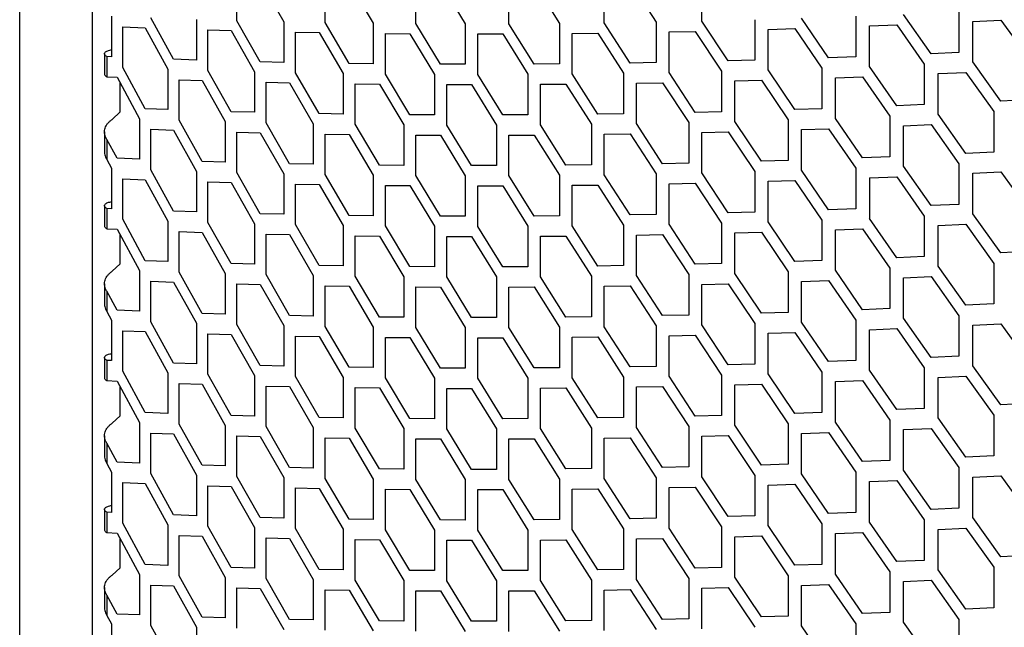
# Model space of a CAD drawing. Header units: millimetres. Extents: x 26293 to 29282, y 1612 to 3704.
# Tile 35 of 48: x 28422 to 28534, y 3091 to 3159. Entities that reach past the tile are written whole.
import ezdxf

# ---------------------------------------------------------------- set-up
doc = ezdxf.new("R2010")
doc.units = ezdxf.units.MM
doc.layers.add('1', color=7, linetype='Continuous')
doc.layers.add('5', color=251, linetype='Continuous')

msp = doc.modelspace()

# ---------------------------------------------------------------- linework, layer by layer
at = {"layer": '1'}
for p, q in [((28422.377, 2655.864), (28422.377, 3370.174)), ((28430.601, 2650.803), (28430.601, 3359.16))]:
    msp.add_line(p, q, dxfattribs=at)
at = {"layer": '5'}
for p, q in [((28446.935, 3159.363), (28446.935, 3163.946)), ((28449.573, 3163.878), (28452.23, 3159.235)), ((28456.926, 3159.145), (28456.926, 3163.728)), ((28459.635, 3163.687), (28462.364, 3159.071)), ((28467.183, 3159.03), (28467.183, 3163.612)), ((28469.962, 3163.599), (28472.761, 3159.01)), ((28477.702, 3159.018), (28477.702, 3163.601)), ((28480.551, 3163.616), (28483.418, 3159.056)), ((28488.48, 3159.115), (28488.48, 3163.697)), ((28491.397, 3163.741), (28494.333, 3159.211)), ((28499.513, 3159.321), (28499.513, 3163.904)), ((28432.766, 3159.862), (28432.766, 3155.28)), ((28516.92, 3159.858), (28516.92, 3155.275)), ((28525.451, 3155.628), (28522.333, 3160.075)), ((28528.586, 3160.354), (28528.586, 3155.772)), ((28439.778, 3155.004), (28437.211, 3159.681)), ((28442.363, 3159.499), (28442.363, 3154.917)), ((28449.573, 3154.713), (28446.935, 3159.363)), ((28452.23, 3159.235), (28452.23, 3154.652)), ((28459.635, 3154.522), (28456.926, 3159.145)), ((28462.364, 3159.071), (28462.364, 3154.488)), ((28469.962, 3154.434), (28467.183, 3159.03)), ((28472.761, 3159.01), (28472.761, 3154.428)), ((28480.551, 3154.451), (28477.702, 3159.018)), ((28483.418, 3159.056), (28483.418, 3154.474)), ((28491.397, 3154.577), (28488.48, 3159.115)), ((28494.333, 3159.211), (28494.333, 3154.629)), ((28502.498, 3154.813), (28499.513, 3159.321)), ((28505.501, 3159.477), (28505.501, 3154.895)), ((28513.85, 3155.163), (28510.799, 3159.641)), ((28518.461, 3158.772), (28521.557, 3158.897)), ((28518.461, 3154.189), (28518.461, 3158.772)), ((28521.557, 3158.897), (28524.67, 3154.448)), ((28530.159, 3159.284), (28533.32, 3159.441)), ((28530.159, 3154.702), (28530.159, 3159.284)), ((28533.32, 3159.441), (28536.498, 3155.024)), ((28434.03, 3154.081), (28434.03, 3158.663)), ((28434.03, 3158.663), (28436.573, 3158.56)), ((28436.573, 3158.56), (28439.134, 3153.882)), ((28443.664, 3153.731), (28443.664, 3158.313)), ((28443.664, 3158.313), (28446.278, 3158.236)), ((28446.278, 3158.236), (28448.911, 3153.584)), ((28453.566, 3153.479), (28453.566, 3158.061)), ((28453.566, 3158.061), (28456.252, 3158.011)), ((28456.252, 3158.011), (28458.956, 3153.386)), ((28463.735, 3153.329), (28463.735, 3157.911)), ((28463.735, 3157.911), (28466.491, 3157.888)), ((28466.491, 3157.888), (28469.266, 3153.291)), ((28474.167, 3157.865), (28476.992, 3157.87)), ((28474.167, 3153.282), (28474.167, 3157.865)), ((28476.992, 3157.87), (28479.837, 3153.301)), ((28484.859, 3157.925), (28487.753, 3157.96)), ((28484.859, 3153.343), (28484.859, 3157.925)), ((28487.753, 3157.96), (28490.666, 3153.419)), ((28495.807, 3158.095), (28498.77, 3158.159)), ((28495.807, 3153.512), (28495.807, 3158.095)), ((28498.77, 3158.159), (28501.75, 3153.648)), ((28507.009, 3158.376), (28510.039, 3158.47)), ((28507.009, 3153.794), (28507.009, 3158.376)), ((28510.039, 3158.47), (28513.086, 3153.99)), ((28431.965, 3155.619), (28431.965, 3153.328)), ((28528.586, 3155.772), (28525.451, 3155.628)), ((28432.246, 3155.303), (28432.246, 3153.012)), ((28432.766, 3155.28), (28432.246, 3155.303)), ((28442.363, 3154.917), (28439.778, 3155.004)), ((28452.23, 3154.652), (28449.573, 3154.713)), ((28462.364, 3154.488), (28459.635, 3154.522)), ((28472.761, 3154.428), (28469.962, 3154.434)), ((28483.418, 3154.474), (28480.551, 3154.451)), ((28494.333, 3154.629), (28491.397, 3154.577)), ((28505.501, 3154.895), (28502.498, 3154.813)), ((28516.92, 3155.275), (28513.85, 3155.163)), ((28524.67, 3154.448), (28524.67, 3149.866)), ((28533.32, 3150.276), (28530.159, 3154.702)), ((28436.573, 3149.395), (28434.03, 3154.081)), ((28439.134, 3153.882), (28439.134, 3149.3)), ((28446.278, 3149.071), (28443.664, 3153.731)), ((28448.911, 3153.584), (28448.911, 3149.002)), ((28456.252, 3148.847), (28453.566, 3153.479)), ((28458.956, 3153.386), (28458.956, 3148.804)), ((28466.491, 3148.724), (28463.735, 3153.329)), ((28469.266, 3153.291), (28469.266, 3148.709)), ((28476.992, 3148.706), (28474.167, 3153.282)), ((28479.837, 3153.301), (28479.837, 3148.719)), ((28487.753, 3148.795), (28484.859, 3153.343)), ((28490.666, 3153.419), (28490.666, 3148.837)), ((28498.77, 3148.994), (28495.807, 3153.512)), ((28501.75, 3153.648), (28501.75, 3149.066)), ((28510.039, 3149.306), (28507.009, 3153.794)), ((28513.086, 3153.99), (28513.086, 3149.408)), ((28521.557, 3149.732), (28518.461, 3154.189)), ((28526.233, 3153.372), (28529.372, 3153.518)), ((28526.233, 3148.79), (28526.233, 3153.372)), ((28529.372, 3153.518), (28532.528, 3149.091)), ((28432.246, 3153.012), (28433.398, 3152.962)), ((28433.398, 3152.962), (28435.935, 3148.275)), ((28433.72, 3149.039), (28433.72, 3152.368)), ((28440.422, 3148.109), (28440.422, 3152.691)), ((28440.422, 3152.691), (28443.013, 3152.605)), ((28443.013, 3152.605), (28445.623, 3147.944)), ((28450.235, 3147.824), (28450.235, 3152.406)), ((28450.235, 3152.406), (28452.897, 3152.347)), ((28452.897, 3152.347), (28455.579, 3147.713)), ((28460.316, 3147.64), (28460.316, 3152.222)), ((28460.316, 3152.222), (28463.049, 3152.19)), ((28463.049, 3152.19), (28465.8, 3147.583)), ((28470.66, 3147.558), (28470.66, 3152.141)), ((28470.66, 3152.141), (28473.463, 3152.137)), ((28473.463, 3152.137), (28476.284, 3147.558)), ((28481.266, 3152.165), (28484.138, 3152.19)), ((28481.266, 3147.583), (28481.266, 3152.165)), ((28484.138, 3152.19), (28487.028, 3147.64)), ((28492.129, 3152.298), (28495.069, 3152.352)), ((28492.129, 3147.716), (28492.129, 3152.298)), ((28495.069, 3152.352), (28498.027, 3147.832)), ((28503.247, 3152.542), (28506.254, 3152.626)), ((28503.247, 3147.959), (28503.247, 3152.542)), ((28506.254, 3152.626), (28509.28, 3148.136)), ((28514.616, 3152.899), (28517.69, 3153.014)), ((28514.616, 3148.317), (28514.616, 3152.899)), ((28517.69, 3153.014), (28520.781, 3148.554)), ((28524.67, 3149.866), (28521.557, 3149.732)), ((28536.498, 3150.441), (28533.32, 3150.276)), ((28432.835, 3148.2), (28433.72, 3149.039)), ((28439.134, 3149.3), (28436.573, 3149.395)), ((28448.911, 3149.002), (28446.278, 3149.071)), ((28458.956, 3148.804), (28456.252, 3148.847)), ((28469.266, 3148.709), (28466.491, 3148.724)), ((28479.837, 3148.719), (28476.992, 3148.706)), ((28490.666, 3148.837), (28487.753, 3148.795)), ((28501.75, 3149.066), (28498.77, 3148.994)), ((28513.086, 3149.408), (28510.039, 3149.306)), ((28529.372, 3144.354), (28526.233, 3148.79)), ((28532.528, 3149.091), (28532.528, 3144.508)), ((28435.935, 3148.275), (28435.935, 3143.693)), ((28443.013, 3143.441), (28440.422, 3148.109)), ((28445.623, 3147.944), (28445.623, 3143.362)), ((28452.897, 3143.182), (28450.235, 3147.824)), ((28455.579, 3147.713), (28455.579, 3143.131)), ((28463.049, 3143.025), (28460.316, 3147.64)), ((28465.8, 3147.583), (28465.8, 3143.001)), ((28484.138, 3143.025), (28481.266, 3147.583)), ((28487.028, 3147.64), (28487.028, 3143.058)), ((28495.069, 3143.187), (28492.129, 3147.716)), ((28498.027, 3147.832), (28498.027, 3143.249)), ((28506.254, 3143.461), (28503.247, 3147.959)), ((28509.28, 3148.136), (28509.28, 3143.553)), ((28517.69, 3143.849), (28514.616, 3148.317)), ((28520.781, 3148.554), (28520.781, 3143.972)), ((28522.333, 3147.474), (28525.451, 3147.609)), ((28525.451, 3147.609), (28528.586, 3143.171)), ((28431.965, 3146.785), (28431.965, 3144.494)), ((28437.211, 3142.497), (28437.211, 3147.08)), ((28437.211, 3147.08), (28439.778, 3146.985)), ((28439.778, 3146.985), (28442.363, 3142.316)), ((28446.935, 3142.18), (28446.935, 3146.762)), ((28446.935, 3146.762), (28449.573, 3146.694)), ((28449.573, 3146.694), (28452.23, 3142.051)), ((28456.926, 3141.962), (28456.926, 3146.544)), ((28456.926, 3146.544), (28459.635, 3146.503)), ((28459.635, 3146.503), (28462.364, 3141.887)), ((28473.463, 3142.972), (28470.66, 3147.558)), ((28476.284, 3147.558), (28476.284, 3142.976)), ((28488.48, 3146.514), (28491.397, 3146.558)), ((28488.48, 3141.931), (28488.48, 3146.514)), ((28491.397, 3146.558), (28494.333, 3142.028)), ((28499.513, 3146.72), (28502.498, 3146.794)), ((28499.513, 3142.138), (28499.513, 3146.72)), ((28502.498, 3146.794), (28505.501, 3142.294)), ((28510.799, 3147.039), (28513.85, 3147.144)), ((28510.799, 3142.457), (28510.799, 3147.039)), ((28513.85, 3147.144), (28516.92, 3142.674)), ((28522.333, 3142.891), (28522.333, 3147.474)), ((28432.246, 3145.939), (28432.246, 3143.648)), ((28433.398, 3143.797), (28432.246, 3145.939)), ((28467.183, 3141.846), (28467.183, 3146.428)), ((28467.183, 3146.428), (28469.962, 3146.415)), ((28469.962, 3146.415), (28472.761, 3141.827)), ((28477.702, 3146.417), (28480.551, 3146.432)), ((28477.702, 3141.835), (28477.702, 3146.417)), ((28480.551, 3146.432), (28483.418, 3141.873)), ((28532.528, 3144.508), (28529.372, 3144.354)), ((28432.246, 3143.648), (28432.766, 3142.679)), ((28435.935, 3143.693), (28433.398, 3143.797)), ((28445.623, 3143.362), (28443.013, 3143.441)), ((28455.579, 3143.131), (28452.897, 3143.182)), ((28498.027, 3143.249), (28495.069, 3143.187)), ((28509.28, 3143.553), (28506.254, 3143.461)), ((28520.781, 3143.972), (28517.69, 3143.849)), ((28528.586, 3143.171), (28528.586, 3138.588)), ((28432.766, 3142.679), (28432.766, 3138.097)), ((28439.778, 3137.821), (28437.211, 3142.497)), ((28442.363, 3142.316), (28442.363, 3137.734)), ((28449.573, 3137.53), (28446.935, 3142.18)), ((28452.23, 3142.051), (28452.23, 3137.469)), ((28465.8, 3143.001), (28463.049, 3143.025)), ((28476.284, 3142.976), (28473.463, 3142.972)), ((28487.028, 3143.058), (28484.138, 3143.025)), ((28494.333, 3142.028), (28494.333, 3137.445)), ((28502.498, 3137.629), (28499.513, 3142.138)), ((28505.501, 3142.294), (28505.501, 3137.712)), ((28513.85, 3137.979), (28510.799, 3142.457)), ((28516.92, 3142.674), (28516.92, 3138.092)), ((28525.451, 3138.445), (28522.333, 3142.891)), ((28530.159, 3142.1), (28533.32, 3142.257)), ((28530.159, 3137.518), (28530.159, 3142.1)), ((28533.32, 3142.257), (28536.498, 3137.84)), ((28434.03, 3136.897), (28434.03, 3141.479)), ((28434.03, 3141.479), (28436.573, 3141.376)), ((28436.573, 3141.376), (28439.134, 3136.698)), ((28443.664, 3136.547), (28443.664, 3141.129)), ((28443.664, 3141.129), (28446.278, 3141.052)), ((28446.278, 3141.052), (28448.911, 3136.4)), ((28459.635, 3137.338), (28456.926, 3141.962)), ((28462.364, 3141.887), (28462.364, 3137.305)), ((28469.962, 3137.25), (28467.183, 3141.846)), ((28472.761, 3141.827), (28472.761, 3137.245)), ((28480.551, 3137.268), (28477.702, 3141.835)), ((28483.418, 3141.873), (28483.418, 3137.29)), ((28491.397, 3137.393), (28488.48, 3141.931)), ((28495.807, 3140.911), (28498.77, 3140.975)), ((28495.807, 3136.329), (28495.807, 3140.911)), ((28498.77, 3140.975), (28501.75, 3136.465)), ((28507.009, 3141.192), (28510.039, 3141.287)), ((28507.009, 3136.61), (28507.009, 3141.192)), ((28510.039, 3141.287), (28513.086, 3136.807)), ((28518.461, 3141.588), (28521.557, 3141.713)), ((28518.461, 3141.588), (28518.461, 3137.006)), ((28521.557, 3141.713), (28524.67, 3137.264)), ((28453.566, 3136.295), (28453.566, 3140.878)), ((28453.566, 3140.878), (28456.252, 3140.828)), ((28456.252, 3140.828), (28458.956, 3136.202)), ((28463.735, 3136.145), (28463.735, 3140.727)), ((28463.735, 3140.727), (28466.491, 3140.705)), ((28466.491, 3140.705), (28469.266, 3136.107)), ((28474.167, 3140.681), (28476.992, 3140.687)), ((28474.167, 3136.099), (28474.167, 3140.681)), ((28476.992, 3140.687), (28479.837, 3136.118)), ((28484.859, 3140.741), (28487.753, 3140.776)), ((28484.859, 3136.159), (28484.859, 3140.741)), ((28487.753, 3140.776), (28490.666, 3136.236)), ((28431.965, 3138.435), (28431.965, 3136.144)), ((28432.246, 3138.119), (28432.246, 3135.828)), ((28432.766, 3138.097), (28432.246, 3138.119)), ((28442.363, 3137.734), (28439.778, 3137.821)), ((28505.501, 3137.712), (28502.498, 3137.629)), ((28516.92, 3138.092), (28513.85, 3137.979)), ((28528.586, 3138.588), (28525.451, 3138.445)), ((28436.573, 3132.212), (28434.03, 3136.897)), ((28439.134, 3136.698), (28439.134, 3132.116)), ((28446.278, 3131.888), (28443.664, 3136.547)), ((28452.23, 3137.469), (28449.573, 3137.53)), ((28462.364, 3137.305), (28459.635, 3137.338)), ((28472.761, 3137.245), (28469.962, 3137.25)), ((28483.418, 3137.29), (28480.551, 3137.268)), ((28494.333, 3137.445), (28491.397, 3137.393)), ((28501.75, 3136.465), (28501.75, 3131.882)), ((28510.039, 3132.122), (28507.009, 3136.61)), ((28513.086, 3136.807), (28513.086, 3132.224)), ((28521.557, 3132.548), (28518.461, 3137.006)), ((28524.67, 3137.264), (28524.67, 3132.682)), ((28533.32, 3133.092), (28530.159, 3137.518)), ((28432.246, 3135.828), (28433.398, 3135.778)), ((28433.398, 3135.778), (28435.935, 3131.091)), ((28440.422, 3130.925), (28440.422, 3135.507)), ((28440.422, 3135.507), (28443.013, 3135.422)), ((28443.013, 3135.422), (28445.623, 3130.761)), ((28448.911, 3136.4), (28448.911, 3131.818)), ((28456.252, 3131.663), (28453.566, 3136.295)), ((28458.956, 3136.202), (28458.956, 3131.62)), ((28466.491, 3131.54), (28463.735, 3136.145)), ((28469.266, 3136.107), (28469.266, 3131.525)), ((28476.992, 3131.522), (28474.167, 3136.099)), ((28479.837, 3136.118), (28479.837, 3131.535)), ((28487.753, 3131.611), (28484.859, 3136.159)), ((28490.666, 3136.236), (28490.666, 3131.654)), ((28498.77, 3131.81), (28495.807, 3136.329)), ((28503.247, 3135.358), (28506.254, 3135.442)), ((28503.247, 3130.776), (28503.247, 3135.358)), ((28506.254, 3135.442), (28509.28, 3130.952)), ((28514.616, 3135.715), (28517.69, 3135.83)), ((28514.616, 3131.133), (28514.616, 3135.715)), ((28517.69, 3135.83), (28520.781, 3131.371)), ((28526.233, 3136.189), (28529.372, 3136.335)), ((28526.233, 3131.606), (28526.233, 3136.189)), ((28529.372, 3136.335), (28532.528, 3131.907)), ((28433.72, 3131.856), (28433.72, 3135.184)), ((28450.235, 3130.64), (28450.235, 3135.223)), ((28450.235, 3135.223), (28452.897, 3135.163)), ((28452.897, 3135.163), (28455.579, 3130.529)), ((28460.316, 3130.456), (28460.316, 3135.038)), ((28460.316, 3135.038), (28463.049, 3135.006)), ((28463.049, 3135.006), (28465.8, 3130.4)), ((28470.66, 3130.375), (28470.66, 3134.957)), ((28470.66, 3134.957), (28473.463, 3134.953)), ((28473.463, 3134.953), (28476.284, 3130.374)), ((28481.266, 3134.981), (28484.138, 3135.006)), ((28481.266, 3130.399), (28481.266, 3134.981)), ((28484.138, 3135.006), (28487.028, 3130.456)), ((28492.129, 3135.114), (28495.069, 3135.168)), ((28492.129, 3130.532), (28492.129, 3135.114)), ((28495.069, 3135.168), (28498.027, 3130.648)), ((28536.498, 3133.258), (28533.32, 3133.092)), ((28439.134, 3132.116), (28436.573, 3132.212)), ((28513.086, 3132.224), (28510.039, 3132.122)), ((28524.67, 3132.682), (28521.557, 3132.548)), ((28432.835, 3131.016), (28433.72, 3131.856)), ((28435.935, 3131.091), (28435.935, 3126.509)), ((28443.013, 3126.257), (28440.422, 3130.925)), ((28448.911, 3131.818), (28446.278, 3131.888)), ((28458.956, 3131.62), (28456.252, 3131.663)), ((28469.266, 3131.525), (28466.491, 3131.54)), ((28479.837, 3131.535), (28476.992, 3131.522)), ((28490.666, 3131.654), (28487.753, 3131.611)), ((28501.75, 3131.882), (28498.77, 3131.81)), ((28509.28, 3130.952), (28509.28, 3126.37)), ((28517.69, 3126.665), (28514.616, 3131.133)), ((28520.781, 3131.371), (28520.781, 3126.789)), ((28529.372, 3127.17), (28526.233, 3131.606)), ((28532.528, 3131.907), (28532.528, 3127.325)), ((28437.211, 3125.314), (28437.211, 3129.896)), ((28437.211, 3129.896), (28439.778, 3129.802)), ((28439.778, 3129.802), (28442.363, 3125.132)), ((28445.623, 3130.761), (28445.623, 3126.178)), ((28452.897, 3125.999), (28450.235, 3130.64)), ((28455.579, 3130.529), (28455.579, 3125.947)), ((28463.049, 3125.842), (28460.316, 3130.456)), ((28465.8, 3130.4), (28465.8, 3125.817)), ((28473.463, 3125.788), (28470.66, 3130.375)), ((28476.284, 3130.374), (28476.284, 3125.792)), ((28484.138, 3125.842), (28481.266, 3130.399)), ((28487.028, 3130.456), (28487.028, 3125.874)), ((28495.069, 3126.004), (28492.129, 3130.532)), ((28498.027, 3130.648), (28498.027, 3126.066)), ((28506.254, 3126.278), (28503.247, 3130.776)), ((28510.799, 3129.856), (28513.85, 3129.96)), ((28510.799, 3125.273), (28510.799, 3129.856)), ((28513.85, 3129.96), (28516.92, 3125.49)), ((28522.333, 3130.29), (28525.451, 3130.425)), ((28522.333, 3125.708), (28522.333, 3130.29)), ((28525.451, 3130.425), (28528.586, 3125.987)), ((28431.965, 3129.601), (28431.965, 3127.31)), ((28432.246, 3128.755), (28432.246, 3126.464)), ((28433.398, 3126.614), (28432.246, 3128.755)), ((28446.935, 3124.996), (28446.935, 3129.579)), ((28446.935, 3129.579), (28449.573, 3129.511)), ((28449.573, 3129.511), (28452.23, 3124.867)), ((28456.926, 3124.778), (28456.926, 3129.36)), ((28456.926, 3129.36), (28459.635, 3129.319)), ((28459.635, 3129.319), (28462.364, 3124.703)), ((28467.183, 3124.662), (28467.183, 3129.245)), ((28467.183, 3129.245), (28469.962, 3129.231)), ((28469.962, 3129.231), (28472.761, 3124.643)), ((28477.702, 3129.234), (28480.551, 3129.249)), ((28477.702, 3124.651), (28477.702, 3129.234)), ((28480.551, 3129.249), (28483.418, 3124.689)), ((28488.48, 3129.33), (28491.397, 3129.374)), ((28488.48, 3124.748), (28488.48, 3129.33)), ((28491.397, 3129.374), (28494.333, 3124.844)), ((28499.513, 3129.536), (28502.498, 3129.61)), ((28499.513, 3124.954), (28499.513, 3129.536)), ((28502.498, 3129.61), (28505.501, 3125.11)), ((28432.246, 3126.464), (28432.766, 3125.495)), ((28435.935, 3126.509), (28433.398, 3126.614)), ((28520.781, 3126.789), (28517.69, 3126.665)), ((28532.528, 3127.325), (28529.372, 3127.17)), ((28432.766, 3125.495), (28432.766, 3120.913)), ((28439.778, 3120.637), (28437.211, 3125.314)), ((28445.623, 3126.178), (28443.013, 3126.257)), ((28455.579, 3125.947), (28452.897, 3125.999)), ((28465.8, 3125.817), (28463.049, 3125.842)), ((28476.284, 3125.792), (28473.463, 3125.788)), ((28487.028, 3125.874), (28484.138, 3125.842)), ((28498.027, 3126.066), (28495.069, 3126.004)), ((28509.28, 3126.37), (28506.254, 3126.278)), ((28516.92, 3125.49), (28516.92, 3120.908)), ((28525.451, 3121.261), (28522.333, 3125.708)), ((28528.586, 3125.987), (28528.586, 3121.405)), ((28434.03, 3119.713), (28434.03, 3124.296)), ((28434.03, 3124.296), (28436.573, 3124.193)), ((28436.573, 3124.193), (28439.134, 3119.515)), ((28442.363, 3125.132), (28442.363, 3120.55)), ((28449.573, 3120.346), (28446.935, 3124.996)), ((28452.23, 3124.867), (28452.23, 3120.285)), ((28459.635, 3120.155), (28456.926, 3124.778)), ((28462.364, 3124.703), (28462.364, 3120.121)), ((28469.962, 3120.067), (28467.183, 3124.662)), ((28472.761, 3124.643), (28472.761, 3120.061)), ((28480.551, 3120.084), (28477.702, 3124.651)), ((28483.418, 3124.689), (28483.418, 3120.107)), ((28491.397, 3120.21), (28488.48, 3124.748)), ((28494.333, 3124.844), (28494.333, 3120.262)), ((28502.498, 3120.446), (28499.513, 3124.954)), ((28505.501, 3125.11), (28505.501, 3120.528)), ((28513.85, 3120.795), (28510.799, 3125.273)), ((28518.461, 3124.404), (28521.557, 3124.529)), ((28518.461, 3119.822), (28518.461, 3124.404)), ((28521.557, 3124.529), (28524.67, 3120.081)), ((28530.159, 3124.917), (28533.32, 3125.073)), ((28530.159, 3120.334), (28530.159, 3124.917)), ((28533.32, 3125.073), (28536.498, 3120.656)), ((28443.664, 3119.363), (28443.664, 3123.946)), ((28443.664, 3123.946), (28446.278, 3123.869)), ((28446.278, 3123.869), (28448.911, 3119.217)), ((28453.566, 3119.112), (28453.566, 3123.694)), ((28453.566, 3123.694), (28456.252, 3123.644)), ((28456.252, 3123.644), (28458.956, 3119.019)), ((28463.735, 3118.962), (28463.735, 3123.544)), ((28463.735, 3123.544), (28466.491, 3123.521)), ((28466.491, 3123.521), (28469.266, 3118.924)), ((28474.167, 3123.498), (28476.992, 3123.503)), ((28474.167, 3118.915), (28474.167, 3123.498)), ((28476.992, 3123.503), (28479.837, 3118.934)), ((28484.859, 3123.558), (28487.753, 3123.592)), ((28484.859, 3118.976), (28484.859, 3123.558)), ((28487.753, 3123.592), (28490.666, 3119.052)), ((28495.807, 3123.727), (28498.77, 3123.791)), ((28495.807, 3119.145), (28495.807, 3123.727)), ((28498.77, 3123.791), (28501.75, 3119.281)), ((28507.009, 3124.009), (28510.039, 3124.103)), ((28507.009, 3119.426), (28507.009, 3124.009)), ((28510.039, 3124.103), (28513.086, 3119.623)), ((28431.965, 3121.252), (28431.965, 3118.961)), ((28432.246, 3120.936), (28432.246, 3118.645)), ((28432.766, 3120.913), (28432.246, 3120.936)), ((28516.92, 3120.908), (28513.85, 3120.795)), ((28528.586, 3121.405), (28525.451, 3121.261)), ((28442.363, 3120.55), (28439.778, 3120.637)), ((28452.23, 3120.285), (28449.573, 3120.346)), ((28462.364, 3120.121), (28459.635, 3120.155)), ((28472.761, 3120.061), (28469.962, 3120.067)), ((28483.418, 3120.107), (28480.551, 3120.084)), ((28494.333, 3120.262), (28491.397, 3120.21)), ((28505.501, 3120.528), (28502.498, 3120.446)), ((28521.557, 3115.365), (28518.461, 3119.822)), ((28524.67, 3120.081), (28524.67, 3115.498)), ((28533.32, 3115.909), (28530.159, 3120.334)), ((28432.246, 3118.645), (28433.398, 3118.595)), ((28436.573, 3115.028), (28434.03, 3119.713)), ((28439.134, 3119.515), (28439.134, 3114.932)), ((28446.278, 3114.704), (28443.664, 3119.363)), ((28448.911, 3119.217), (28448.911, 3114.634)), ((28456.252, 3114.479), (28453.566, 3119.112)), ((28458.956, 3119.019), (28458.956, 3114.437)), ((28466.491, 3114.357), (28463.735, 3118.962)), ((28469.266, 3118.924), (28469.266, 3114.341)), ((28476.992, 3114.338), (28474.167, 3118.915)), ((28479.837, 3118.934), (28479.837, 3114.352)), ((28487.753, 3114.428), (28484.859, 3118.976)), ((28490.666, 3119.052), (28490.666, 3114.47)), ((28498.77, 3114.627), (28495.807, 3119.145)), ((28501.75, 3119.281), (28501.75, 3114.699)), ((28510.039, 3114.938), (28507.009, 3119.426)), ((28513.086, 3119.623), (28513.086, 3115.041)), ((28514.616, 3118.532), (28517.69, 3118.646)), ((28517.69, 3118.646), (28520.781, 3114.187)), ((28526.233, 3119.005), (28529.372, 3119.151)), ((28526.233, 3114.423), (28526.233, 3119.005)), ((28529.372, 3119.151), (28532.528, 3114.723)), ((28433.398, 3118.595), (28435.935, 3113.908)), ((28433.72, 3114.672), (28433.72, 3118)), ((28440.422, 3113.741), (28440.422, 3118.324)), ((28440.422, 3118.324), (28443.013, 3118.238)), ((28443.013, 3118.238), (28445.623, 3113.577)), ((28450.235, 3113.457), (28450.235, 3118.039)), ((28450.235, 3118.039), (28452.897, 3117.98)), ((28452.897, 3117.98), (28455.579, 3113.346)), ((28460.316, 3113.272), (28460.316, 3117.855)), ((28460.316, 3117.855), (28463.049, 3117.823)), ((28463.049, 3117.823), (28465.8, 3113.216)), ((28470.66, 3113.191), (28470.66, 3117.773)), ((28470.66, 3117.773), (28473.463, 3117.769)), ((28473.463, 3117.769), (28476.284, 3113.191)), ((28481.266, 3117.798), (28484.138, 3117.823)), ((28481.266, 3113.216), (28481.266, 3117.798)), ((28484.138, 3117.823), (28487.028, 3113.273)), ((28492.129, 3117.931), (28495.069, 3117.985)), ((28492.129, 3113.348), (28492.129, 3117.931)), ((28495.069, 3117.985), (28498.027, 3113.464)), ((28503.247, 3118.174), (28506.254, 3118.259)), ((28503.247, 3113.592), (28503.247, 3118.174)), ((28506.254, 3118.259), (28509.28, 3113.768)), ((28514.616, 3113.949), (28514.616, 3118.532)), ((28524.67, 3115.498), (28521.557, 3115.365)), ((28536.498, 3116.074), (28533.32, 3115.909)), ((28432.835, 3113.833), (28433.72, 3114.672)), ((28439.134, 3114.932), (28436.573, 3115.028)), ((28448.911, 3114.634), (28446.278, 3114.704)), ((28458.956, 3114.437), (28456.252, 3114.479)), ((28469.266, 3114.341), (28466.491, 3114.357)), ((28479.837, 3114.352), (28476.992, 3114.338)), ((28490.666, 3114.47), (28487.753, 3114.428)), ((28501.75, 3114.699), (28498.77, 3114.627)), ((28513.086, 3115.041), (28510.039, 3114.938)), ((28520.781, 3114.187), (28520.781, 3109.605)), ((28529.372, 3109.986), (28526.233, 3114.423)), ((28532.528, 3114.723), (28532.528, 3110.141)), ((28435.935, 3113.908), (28435.935, 3109.325)), ((28443.013, 3109.073), (28440.422, 3113.741)), ((28445.623, 3113.577), (28445.623, 3108.995)), ((28452.897, 3108.815), (28450.235, 3113.457)), ((28455.579, 3113.346), (28455.579, 3108.763)), ((28463.049, 3108.658), (28460.316, 3113.272)), ((28465.8, 3113.216), (28465.8, 3108.634)), ((28473.463, 3108.605), (28470.66, 3113.191)), ((28476.284, 3113.191), (28476.284, 3108.609)), ((28484.138, 3108.658), (28481.266, 3113.216)), ((28487.028, 3113.273), (28487.028, 3108.69)), ((28495.069, 3108.82), (28492.129, 3113.348)), ((28498.027, 3113.464), (28498.027, 3108.882)), ((28506.254, 3109.094), (28503.247, 3113.592)), ((28509.28, 3113.768), (28509.28, 3109.186)), ((28517.69, 3109.482), (28514.616, 3113.949)), ((28522.333, 3113.106), (28525.451, 3113.242)), ((28522.333, 3108.524), (28522.333, 3113.106)), ((28525.451, 3113.242), (28528.586, 3108.804)), ((28431.965, 3112.418), (28431.965, 3110.127)), ((28437.211, 3108.13), (28437.211, 3112.712)), ((28437.211, 3112.712), (28439.778, 3112.618)), ((28439.778, 3112.618), (28442.363, 3107.949)), ((28446.935, 3107.813), (28446.935, 3112.395)), ((28446.935, 3112.395), (28449.573, 3112.327)), ((28449.573, 3112.327), (28452.23, 3107.684)), ((28456.926, 3107.595), (28456.926, 3112.177)), ((28456.926, 3112.177), (28459.635, 3112.136)), ((28459.635, 3112.136), (28462.364, 3107.52)), ((28467.183, 3107.479), (28467.183, 3112.061)), ((28467.183, 3112.061), (28469.962, 3112.048)), ((28469.962, 3112.048), (28472.761, 3107.46)), ((28477.702, 3112.05), (28480.551, 3112.065)), ((28477.702, 3107.468), (28477.702, 3112.05)), ((28480.551, 3112.065), (28483.418, 3107.506)), ((28488.48, 3112.146), (28491.397, 3112.191)), ((28488.48, 3107.564), (28488.48, 3112.146)), ((28491.397, 3112.191), (28494.333, 3107.66)), ((28499.513, 3112.353), (28502.498, 3112.427)), ((28499.513, 3107.771), (28499.513, 3112.353)), ((28502.498, 3112.427), (28505.501, 3107.927)), ((28510.799, 3112.672), (28513.85, 3112.776)), ((28510.799, 3108.09), (28510.799, 3112.672)), ((28513.85, 3112.776), (28516.92, 3108.307)), ((28432.246, 3111.572), (28432.246, 3109.281)), ((28433.398, 3109.43), (28432.246, 3111.572)), ((28532.528, 3110.141), (28529.372, 3109.986)), ((28432.246, 3109.281), (28432.766, 3108.312)), ((28435.935, 3109.325), (28433.398, 3109.43)), ((28445.623, 3108.995), (28443.013, 3109.073)), ((28455.579, 3108.763), (28452.897, 3108.815)), ((28465.8, 3108.634), (28463.049, 3108.658)), ((28476.284, 3108.609), (28473.463, 3108.605)), ((28487.028, 3108.69), (28484.138, 3108.658)), ((28498.027, 3108.882), (28495.069, 3108.82)), ((28509.28, 3109.186), (28506.254, 3109.094)), ((28520.781, 3109.605), (28517.69, 3109.482)), ((28528.586, 3108.804), (28528.586, 3104.221)), ((28432.766, 3108.312), (28432.766, 3103.729)), ((28439.778, 3103.454), (28437.211, 3108.13)), ((28442.363, 3107.949), (28442.363, 3103.366)), ((28449.573, 3103.162), (28446.935, 3107.813)), ((28452.23, 3107.684), (28452.23, 3103.101)), ((28459.635, 3102.971), (28456.926, 3107.595)), ((28462.364, 3107.52), (28462.364, 3102.938)), ((28483.418, 3107.506), (28483.418, 3102.923)), ((28491.397, 3103.026), (28488.48, 3107.564)), ((28494.333, 3107.66), (28494.333, 3103.078)), ((28502.498, 3103.262), (28499.513, 3107.771)), ((28505.501, 3107.927), (28505.501, 3103.344)), ((28513.85, 3103.612), (28510.799, 3108.09)), ((28516.92, 3108.307), (28516.92, 3103.725)), ((28525.451, 3104.077), (28522.333, 3108.524)), ((28530.159, 3107.733), (28533.32, 3107.89)), ((28530.159, 3103.151), (28530.159, 3107.733)), ((28533.32, 3107.89), (28536.498, 3103.473)), ((28434.03, 3102.53), (28434.03, 3107.112)), ((28434.03, 3107.112), (28436.573, 3107.009)), ((28436.573, 3107.009), (28439.134, 3102.331)), ((28443.664, 3102.18), (28443.664, 3106.762)), ((28443.664, 3106.762), (28446.278, 3106.685)), ((28446.278, 3106.685), (28448.911, 3102.033)), ((28453.566, 3101.928), (28453.566, 3106.51)), ((28453.566, 3106.51), (28456.252, 3106.46)), ((28456.252, 3106.46), (28458.956, 3101.835)), ((28469.962, 3102.883), (28467.183, 3107.479)), ((28472.761, 3107.46), (28472.761, 3102.877)), ((28480.551, 3102.9), (28477.702, 3107.468)), ((28484.859, 3106.374), (28487.753, 3106.409)), ((28484.859, 3101.792), (28484.859, 3106.374)), ((28487.753, 3106.409), (28490.666, 3101.869)), ((28495.807, 3106.544), (28498.77, 3106.608)), ((28495.807, 3101.961), (28495.807, 3106.544)), ((28498.77, 3106.608), (28501.75, 3102.097)), ((28507.009, 3106.825), (28510.039, 3106.919)), ((28507.009, 3102.243), (28507.009, 3106.825)), ((28510.039, 3106.919), (28513.086, 3102.439)), ((28518.461, 3107.221), (28521.557, 3107.346)), ((28518.461, 3102.638), (28518.461, 3107.221)), ((28521.557, 3107.346), (28524.67, 3102.897)), ((28463.735, 3101.778), (28463.735, 3106.36)), ((28463.735, 3106.36), (28466.491, 3106.338)), ((28466.491, 3106.338), (28469.266, 3101.74)), ((28474.167, 3106.314), (28476.992, 3106.319)), ((28474.167, 3101.732), (28474.167, 3106.314)), ((28476.992, 3106.319), (28479.837, 3101.75)), ((28528.586, 3104.221), (28525.451, 3104.077)), ((28431.965, 3104.068), (28431.965, 3101.777)), ((28432.246, 3103.752), (28432.246, 3101.461)), ((28432.766, 3103.729), (28432.246, 3103.752)), ((28442.363, 3103.366), (28439.778, 3103.454)), ((28452.23, 3103.101), (28449.573, 3103.162)), ((28494.333, 3103.078), (28491.397, 3103.026)), ((28505.501, 3103.344), (28502.498, 3103.262)), ((28516.92, 3103.725), (28513.85, 3103.612)), ((28533.32, 3098.725), (28530.159, 3103.151)), ((28436.573, 3097.845), (28434.03, 3102.53)), ((28439.134, 3102.331), (28439.134, 3097.749)), ((28446.278, 3097.521), (28443.664, 3102.18)), ((28448.911, 3102.033), (28448.911, 3097.451)), ((28456.252, 3097.296), (28453.566, 3101.928)), ((28462.364, 3102.938), (28459.635, 3102.971)), ((28472.761, 3102.877), (28469.962, 3102.883)), ((28483.418, 3102.923), (28480.551, 3102.9)), ((28498.77, 3097.443), (28495.807, 3101.961)), ((28501.75, 3102.097), (28501.75, 3097.515)), ((28510.039, 3097.755), (28507.009, 3102.243)), ((28513.086, 3102.439), (28513.086, 3097.857)), ((28521.557, 3098.181), (28518.461, 3102.638)), ((28524.67, 3102.897), (28524.67, 3098.315)), ((28526.233, 3101.821), (28529.372, 3101.967)), ((28529.372, 3101.967), (28532.528, 3097.54)), ((28432.246, 3101.461), (28433.398, 3101.411)), ((28433.398, 3101.411), (28435.935, 3096.724)), ((28433.72, 3097.489), (28433.72, 3100.817)), ((28440.422, 3096.558), (28440.422, 3101.14)), ((28440.422, 3101.14), (28443.013, 3101.054)), ((28443.013, 3101.054), (28445.623, 3096.393)), ((28450.235, 3096.273), (28450.235, 3100.855)), ((28450.235, 3100.855), (28452.897, 3100.796)), ((28458.956, 3101.835), (28458.956, 3097.253)), ((28466.491, 3097.173), (28463.735, 3101.778)), ((28469.266, 3101.74), (28469.266, 3097.158)), ((28476.992, 3097.155), (28474.167, 3101.732)), ((28479.837, 3101.75), (28479.837, 3097.168)), ((28487.753, 3097.244), (28484.859, 3101.792)), ((28490.666, 3101.869), (28490.666, 3097.286)), ((28492.129, 3100.747), (28495.069, 3100.801)), ((28495.069, 3100.801), (28498.027, 3096.281)), ((28503.247, 3100.991), (28506.254, 3101.075)), ((28503.247, 3096.409), (28503.247, 3100.991)), ((28506.254, 3101.075), (28509.28, 3096.585)), ((28514.616, 3101.348), (28517.69, 3101.463)), ((28514.616, 3096.766), (28514.616, 3101.348)), ((28517.69, 3101.463), (28520.781, 3097.004)), ((28526.233, 3097.239), (28526.233, 3101.821)), ((28452.897, 3100.796), (28455.579, 3096.162)), ((28460.316, 3096.089), (28460.316, 3100.671)), ((28460.316, 3100.671), (28463.049, 3100.639)), ((28463.049, 3100.639), (28465.8, 3096.032)), ((28470.66, 3096.007), (28470.66, 3100.59)), ((28470.66, 3100.59), (28473.463, 3100.586)), ((28473.463, 3100.586), (28476.284, 3096.007)), ((28481.266, 3100.614), (28484.138, 3100.639)), ((28481.266, 3096.032), (28481.266, 3100.614)), ((28484.138, 3100.639), (28487.028, 3096.089)), ((28492.129, 3096.165), (28492.129, 3100.747)), ((28536.498, 3098.89), (28533.32, 3098.725)), ((28432.835, 3096.649), (28433.72, 3097.489)), ((28439.134, 3097.749), (28436.573, 3097.845)), ((28448.911, 3097.451), (28446.278, 3097.521)), ((28501.75, 3097.515), (28498.77, 3097.443)), ((28513.086, 3097.857), (28510.039, 3097.755)), ((28524.67, 3098.315), (28521.557, 3098.181)), ((28532.528, 3097.54), (28532.528, 3092.957)), ((28435.935, 3096.724), (28435.935, 3092.142)), ((28443.013, 3091.89), (28440.422, 3096.558)), ((28445.623, 3096.393), (28445.623, 3091.811)), ((28458.956, 3097.253), (28456.252, 3097.296)), ((28469.266, 3097.158), (28466.491, 3097.173)), ((28479.837, 3097.168), (28476.992, 3097.155)), ((28490.666, 3097.286), (28487.753, 3097.244)), ((28506.254, 3091.91), (28503.247, 3096.409)), ((28509.28, 3096.585), (28509.28, 3092.002)), ((28517.69, 3092.298), (28514.616, 3096.766)), ((28520.781, 3097.004), (28520.781, 3092.421)), ((28529.372, 3092.803), (28526.233, 3097.239)), ((28431.965, 3095.234), (28431.965, 3092.943)), ((28437.211, 3090.947), (28437.211, 3095.529)), ((28437.211, 3095.529), (28439.778, 3095.435)), ((28439.778, 3095.435), (28442.363, 3090.765)), ((28452.897, 3091.632), (28450.235, 3096.273)), ((28455.579, 3096.162), (28455.579, 3091.58)), ((28463.049, 3091.475), (28460.316, 3096.089)), ((28465.8, 3096.032), (28465.8, 3091.45)), ((28473.463, 3091.421), (28470.66, 3096.007)), ((28476.284, 3096.007), (28476.284, 3091.425)), ((28484.138, 3091.474), (28481.266, 3096.032)), ((28487.028, 3096.089), (28487.028, 3091.507)), ((28495.069, 3091.637), (28492.129, 3096.165)), ((28498.027, 3096.281), (28498.027, 3091.699)), ((28499.513, 3095.169), (28502.498, 3095.243)), ((28502.498, 3095.243), (28505.501, 3090.743)), ((28510.799, 3095.488), (28513.85, 3095.593)), ((28510.799, 3090.906), (28510.799, 3095.488)), ((28513.85, 3095.593), (28516.92, 3091.123)), ((28522.333, 3095.923), (28525.451, 3096.058)), ((28522.333, 3091.34), (28522.333, 3095.923)), ((28525.451, 3096.058), (28528.586, 3091.62)), ((28432.246, 3094.388), (28432.246, 3092.097)), ((28433.398, 3092.246), (28432.246, 3094.388)), ((28446.935, 3090.629), (28446.935, 3095.211)), ((28446.935, 3095.211), (28449.573, 3095.143)), ((28449.573, 3095.143), (28452.23, 3090.5)), ((28456.926, 3090.411), (28456.926, 3094.993)), ((28456.926, 3094.993), (28459.635, 3094.952)), ((28459.635, 3094.952), (28462.364, 3090.336)), ((28467.183, 3090.295), (28467.183, 3094.877)), ((28467.183, 3094.877), (28469.962, 3094.864)), ((28469.962, 3094.864), (28472.761, 3090.276)), ((28477.702, 3094.866), (28480.551, 3094.881)), ((28477.702, 3090.284), (28477.702, 3094.866)), ((28480.551, 3094.881), (28483.418, 3090.322)), ((28488.48, 3094.963), (28491.397, 3095.007)), ((28488.48, 3090.38), (28488.48, 3094.963)), ((28491.397, 3095.007), (28494.333, 3090.477)), ((28499.513, 3090.587), (28499.513, 3095.169)), ((28432.246, 3092.097), (28432.766, 3091.128)), ((28435.935, 3092.142), (28433.398, 3092.246)), ((28509.28, 3092.002), (28506.254, 3091.91)), ((28520.781, 3092.421), (28517.69, 3092.298)), ((28532.528, 3092.957), (28529.372, 3092.803)), ((28432.766, 3091.128), (28432.766, 3086.546)), ((28439.778, 3086.27), (28437.211, 3090.947)), ((28445.623, 3091.811), (28443.013, 3091.89)), ((28455.579, 3091.58), (28452.897, 3091.632)), ((28465.8, 3091.45), (28463.049, 3091.475)), ((28476.284, 3091.425), (28473.463, 3091.421)), ((28487.028, 3091.507), (28484.138, 3091.474)), ((28498.027, 3091.699), (28495.069, 3091.637)), ((28513.85, 3086.428), (28510.799, 3090.906)), ((28516.92, 3091.123), (28516.92, 3086.541)), ((28525.451, 3086.894), (28522.333, 3091.34)), ((28528.586, 3091.62), (28528.586, 3087.038)), ((28442.363, 3090.765), (28442.363, 3086.183))]:
    msp.add_line(p, q, dxfattribs=at)
for points, knots in [([(28432.246, 3155.303), (28432.19, 3155.334), (28432.076, 3155.397), (28431.985, 3155.507), (28431.955, 3155.622), (28431.987, 3155.734), (28432.079, 3155.84), (28432.226, 3155.933), (28432.428, 3156.008), (28432.616, 3156.051), (28432.738, 3156.064), (28432.766, 3156.067)], [0, 0, 0, 0, 0.1235727, 0.2511615, 0.3682358, 0.4887052, 0.6057753, 0.7262403, 0.8433105, 0.9637755, 1, 1, 1, 1]), ([(28431.973, 3153.328), (28431.971, 3153.308), (28431.967, 3153.251), (28432.028, 3153.159), (28432.126, 3153.073), (28432.215, 3153.028), (28432.246, 3153.012)], [0, 0, 0, 0, 0.1728133, 0.4923642, 0.8211815, 1, 1, 1, 1]), ([(28432.246, 3145.939), (28432.19, 3146.029), (28432.076, 3146.213), (28431.985, 3146.502), (28431.955, 3146.792), (28431.987, 3147.075), (28432.078, 3147.354), (28432.226, 3147.618), (28432.428, 3147.867), (28432.637, 3148.059), (28432.783, 3148.163), (28432.835, 3148.2)], [0, 0, 0, 0, 0.1200566, 0.244015, 0.3577581, 0.4747997, 0.5885387, 0.705576, 0.8193151, 0.9363524, 1, 1, 1, 1]), ([(28431.973, 3144.494), (28431.971, 3144.444), (28431.967, 3144.3), (28432.028, 3144.062), (28432.126, 3143.83), (28432.215, 3143.695), (28432.246, 3143.648)], [0, 0, 0, 0, 0.1728133, 0.4923642, 0.8211815, 1, 1, 1, 1]), ([(28432.246, 3138.119), (28432.19, 3138.15), (28432.076, 3138.213), (28431.985, 3138.324), (28431.955, 3138.438), (28431.987, 3138.55), (28432.079, 3138.656), (28432.226, 3138.749), (28432.428, 3138.825), (28432.616, 3138.867), (28432.738, 3138.88), (28432.766, 3138.883)], [0, 0, 0, 0, 0.1235727, 0.2511615, 0.3682358, 0.4887052, 0.6057753, 0.7262403, 0.8433105, 0.9637755, 1, 1, 1, 1]), ([(28431.973, 3136.144), (28431.971, 3136.124), (28431.967, 3136.068), (28432.028, 3135.975), (28432.126, 3135.889), (28432.215, 3135.844), (28432.246, 3135.828)], [0, 0, 0, 0, 0.1728133, 0.4923642, 0.8211815, 1, 1, 1, 1]), ([(28432.246, 3128.755), (28432.19, 3128.846), (28432.076, 3129.03), (28431.985, 3129.318), (28431.955, 3129.609), (28431.987, 3129.892), (28432.078, 3130.17), (28432.226, 3130.435), (28432.428, 3130.683), (28432.637, 3130.875), (28432.783, 3130.98), (28432.835, 3131.016)], [0, 0, 0, 0, 0.1200566, 0.244015, 0.3577581, 0.4747997, 0.5885387, 0.705576, 0.8193151, 0.9363524, 1, 1, 1, 1]), ([(28431.973, 3127.31), (28431.971, 3127.26), (28431.967, 3127.116), (28432.028, 3126.879), (28432.126, 3126.646), (28432.215, 3126.512), (28432.246, 3126.464)], [0, 0, 0, 0, 0.1728133, 0.4923642, 0.8211815, 1, 1, 1, 1]), ([(28432.246, 3120.936), (28432.19, 3120.967), (28432.076, 3121.029), (28431.985, 3121.14), (28431.955, 3121.255), (28431.987, 3121.366), (28432.079, 3121.473), (28432.226, 3121.566), (28432.428, 3121.641), (28432.616, 3121.684), (28432.738, 3121.697), (28432.766, 3121.7)], [0, 0, 0, 0, 0.1235727, 0.2511615, 0.3682358, 0.4887052, 0.6057753, 0.7262403, 0.8433105, 0.9637755, 1, 1, 1, 1]), ([(28431.973, 3118.961), (28431.971, 3118.941), (28431.967, 3118.884), (28432.028, 3118.792), (28432.126, 3118.706), (28432.215, 3118.66), (28432.246, 3118.645)], [0, 0, 0, 0, 0.1728133, 0.4923642, 0.8211815, 1, 1, 1, 1]), ([(28432.246, 3111.572), (28432.19, 3111.662), (28432.076, 3111.846), (28431.985, 3112.134), (28431.955, 3112.425), (28431.987, 3112.708), (28432.078, 3112.987), (28432.226, 3113.251), (28432.428, 3113.499), (28432.637, 3113.692), (28432.783, 3113.796), (28432.835, 3113.833)], [0, 0, 0, 0, 0.1200566, 0.244015, 0.3577581, 0.4747997, 0.5885387, 0.705576, 0.8193151, 0.9363524, 1, 1, 1, 1]), ([(28431.973, 3110.127), (28431.971, 3110.076), (28431.967, 3109.932), (28432.028, 3109.695), (28432.126, 3109.463), (28432.215, 3109.328), (28432.246, 3109.281)], [0, 0, 0, 0, 0.1728133, 0.4923642, 0.8211815, 1, 1, 1, 1]), ([(28432.246, 3103.752), (28432.19, 3103.783), (28432.076, 3103.846), (28431.985, 3103.956), (28431.955, 3104.071), (28431.987, 3104.183), (28432.079, 3104.289), (28432.226, 3104.382), (28432.428, 3104.458), (28432.616, 3104.5), (28432.738, 3104.513), (28432.766, 3104.516)], [0, 0, 0, 0, 0.1235727, 0.2511615, 0.3682358, 0.4887052, 0.6057753, 0.7262403, 0.8433105, 0.9637755, 1, 1, 1, 1]), ([(28431.973, 3101.777), (28431.971, 3101.757), (28431.967, 3101.7), (28432.028, 3101.608), (28432.126, 3101.522), (28432.215, 3101.477), (28432.246, 3101.461)], [0, 0, 0, 0, 0.1728133, 0.4923642, 0.8211815, 1, 1, 1, 1]), ([(28432.246, 3094.388), (28432.19, 3094.479), (28432.076, 3094.662), (28431.985, 3094.951), (28431.955, 3095.242), (28431.987, 3095.524), (28432.078, 3095.803), (28432.226, 3096.067), (28432.428, 3096.316), (28432.637, 3096.508), (28432.783, 3096.612), (28432.835, 3096.649)], [0, 0, 0, 0, 0.1200566, 0.244015, 0.3577581, 0.4747997, 0.5885387, 0.705576, 0.8193151, 0.9363524, 1, 1, 1, 1]), ([(28431.973, 3092.943), (28431.971, 3092.893), (28431.967, 3092.749), (28432.028, 3092.511), (28432.126, 3092.279), (28432.215, 3092.144), (28432.246, 3092.097)], [0, 0, 0, 0, 0.1728133, 0.4923642, 0.8211815, 1, 1, 1, 1])]:
    msp.add_open_spline(points, degree=3, knots=knots, dxfattribs=at)

doc.saveas('drawing.dxf')
